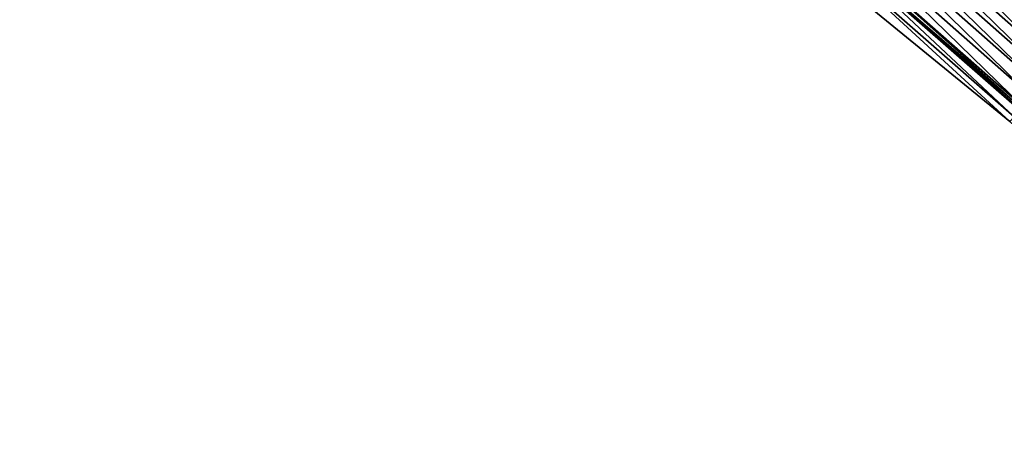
# Model space of a CAD drawing. Header units: feet. Extents: x 2017353 to 2024169, y 808050 to 818690.
# Tile 167 of 256: x 2018868 to 2018942, y 817255 to 817287. Entities that reach past the tile are written whole.
import ezdxf

# ---------------------------------------------------------------- set-up
doc = ezdxf.new("R2010")
doc.units = ezdxf.units.FT
doc.header["$MEASUREMENT"] = 0
doc.layers.add('EP_Travel Lane', color=172, linetype='Continuous', lineweight=53)
doc.layers.add('I-77-MM15-17_SB-Surface-BORDER', color=7, linetype='Continuous')
doc.layers.add('I-77-MM15-17_SB-Surface-TIN', color=7, linetype='Continuous')

msp = doc.modelspace()

# ---------------------------------------------------------------- linework, layer by layer
at = {"layer": 'EP_Travel Lane'}
msp.add_polyline3d([(2018867.14277968, 817345.3122354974, 261.5908135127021), (2018882.42538336, 817332.3068555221, 261.4095775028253), (2018897.710508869, 817319.4099840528, 261.2205278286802), (2018912.995708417, 817306.5130501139, 261.0422817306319), (2018927.895287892, 817293.53588627, 260.8772122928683), (2018942.94349282, 817280.3627032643, 260.7096429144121), (2018957.982318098, 817267.1626261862, 260.5251871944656), (2018972.980864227, 817253.9332050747, 260.3638309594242), (2018987.979449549, 817240.7037493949, 260.209025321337), (2019002.813370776, 817227.4224069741, 260.0614855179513), (2019017.696174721, 817214.0624865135, 259.938339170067), (2019032.577401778, 817200.7027565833, 259.817122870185), (2019047.458280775, 817187.3410389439, 259.6620284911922), (2019062.338991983, 817173.9794719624, 259.4756970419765), (2019077.204402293, 817160.5910108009, 259.3192541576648)], dxfattribs=at)
at = {"layer": 'I-77-MM15-17_SB-Surface-BORDER', "color": 3, "linetype": 'Continuous', "lineweight": -3}
msp.add_polyline3d([(2019074.641664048, 817157.7350489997, 259.1623522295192), (2019059.708825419, 817171.0519381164, 259.3211981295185), (2019045.150033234, 817184.7718036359, 259.5279875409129), (2019029.673922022, 817197.4710589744, 259.6419134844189), (2019015.411731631, 817211.5191129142, 259.803241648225), (2019000.973804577, 817225.3743389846, 259.9523224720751), (2018985.897610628, 817238.3451819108, 260.0851561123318), (2018971.596262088, 817252.3645548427, 260.2814269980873), (2018956.860338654, 817265.8915079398, 260.458397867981), (2018942.174963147, 817279.4938179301, 260.6665841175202), (2018926.682422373, 817292.1646571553, 260.8082027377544), (2018912.031943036, 817305.3718865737, 260.9768498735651), (2018896.640273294, 817318.1425346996, 261.1635385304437), (2018881.403652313, 817331.0968682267, 261.3537655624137), (2018864.954828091, 817342.7553382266, 261.4599888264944)], dxfattribs=at)
at = {"layer": 'I-77-MM15-17_SB-Surface-TIN', "color": 128, "linetype": 'Continuous', "lineweight": -3}
for points in [[(2018948.452477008, 817286.591543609, 260.9818060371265), (2018934.130470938, 817300.5856801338, 261.195575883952), (2018933.467958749, 817299.836628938, 261.160506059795)], [(2018948.452477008, 817286.591543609, 260.9818060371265), (2018949.114979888, 817287.3406030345, 261.0154657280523), (2018934.130470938, 817300.5856801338, 261.195575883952)], [(2018947.789978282, 817285.8424805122, 260.9487756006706), (2018933.467958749, 817299.836628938, 261.160506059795), (2018932.805443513, 817299.0875804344, 261.1249747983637)], [(2018947.789978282, 817285.8424805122, 260.9487756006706), (2018948.452477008, 817286.591543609, 260.9818060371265), (2018933.467958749, 817299.836628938, 261.160506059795)], [(2018947.127483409, 817285.0934140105, 260.9163287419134), (2018932.805443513, 817299.0875804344, 261.1249747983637), (2018932.142932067, 817298.3385285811, 261.0900176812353)], [(2018947.127483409, 817285.0934140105, 260.9163287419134), (2018947.789978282, 817285.8424805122, 260.9487756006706), (2018932.805443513, 817299.0875804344, 261.1249747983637)], [(2018946.464987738, 817284.3443482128, 260.8837611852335), (2018932.142932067, 817298.3385285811, 261.0900176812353), (2018931.480425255, 817297.5894726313, 261.0557626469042)], [(2018946.464987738, 817284.3443482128, 260.8837611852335), (2018947.127483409, 817285.0934140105, 260.9163287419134), (2018932.142932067, 817298.3385285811, 261.0900176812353)], [(2018945.802493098, 817283.5952815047, 260.8513496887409), (2018931.480425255, 817297.5894726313, 261.0557626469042), (2018930.817921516, 817296.8404139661, 261.0219730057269)], [(2018945.802493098, 817283.5952815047, 260.8513496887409), (2018946.464987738, 817284.3443482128, 260.8837611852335), (2018931.480425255, 817297.5894726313, 261.0557626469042)], [(2018945.140000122, 817282.8462133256, 260.8191903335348), (2018930.817921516, 817296.8404139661, 261.0219730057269), (2018930.155423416, 817296.0913503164, 260.9890376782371)], [(2018945.140000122, 817282.8462133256, 260.8191903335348), (2018945.802493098, 817283.5952815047, 260.8513496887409), (2018930.817921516, 817296.8404139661, 261.0219730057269)], [(2018944.477506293, 817282.0971459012, 260.7869016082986), (2018930.155423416, 817296.0913503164, 260.9890376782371), (2018929.492935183, 817295.3422779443, 260.9575972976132)], [(2018944.477506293, 817282.0971459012, 260.7869016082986), (2018945.140000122, 817282.8462133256, 260.8191903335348), (2018930.155423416, 817296.0913503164, 260.9890376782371)], [(2018943.815014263, 817281.348076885, 260.7548856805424), (2018929.492935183, 817295.3422779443, 260.9575972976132), (2018928.8304478, 817294.593204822, 260.926285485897)], [(2018943.815014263, 817281.348076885, 260.7548856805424), (2018944.477506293, 817282.0971459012, 260.7869016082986), (2018929.492935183, 817295.3422779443, 260.9575972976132)], [(2018943.15250973, 817280.5990189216, 260.7209753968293), (2018928.8304478, 817294.593204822, 260.926285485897), (2018928.147085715, 817293.8206734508, 260.883106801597)], [(2018943.15250973, 817280.5990189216, 260.7209753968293), (2018943.815014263, 817281.348076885, 260.7548856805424), (2018928.8304478, 817294.593204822, 260.926285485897)], [(2018943.053282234, 817280.486830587, 260.7156847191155), (2018928.147085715, 817293.8206734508, 260.883106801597), (2018927.895287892, 817293.53588627, 260.8772122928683)], [(2018943.053282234, 817280.486830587, 260.7156847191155), (2018943.15250973, 817280.5990189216, 260.7209753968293), (2018928.147085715, 817293.8206734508, 260.883106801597)], [(2018942.174963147, 817279.4938179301, 260.6665841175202), (2018927.451497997, 817293.0339531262, 260.8668233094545), (2018926.682422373, 817292.1646571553, 260.8082027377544)], [(2018942.489989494, 817279.8499748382, 260.6846862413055), (2018927.895287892, 817293.53588627, 260.8772122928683), (2018927.451497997, 817293.0339531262, 260.8668233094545)], [(2018942.174963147, 817279.4938179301, 260.6665841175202), (2018942.489989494, 817279.8499748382, 260.6846862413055), (2018927.451497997, 817293.0339531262, 260.8668233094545)], [(2018943.053282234, 817280.486830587, 260.7156847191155), (2018927.895287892, 817293.53588627, 260.8772122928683), (2018942.94349282, 817280.3627032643, 260.7096429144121)], [(2018942.489989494, 817279.8499748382, 260.6846862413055), (2018942.94349282, 817280.3627032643, 260.7096429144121), (2018927.895287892, 817293.53588627, 260.8772122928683)]]:
    msp.add_3dface(points, dxfattribs=at)

doc.saveas('drawing.dxf')
